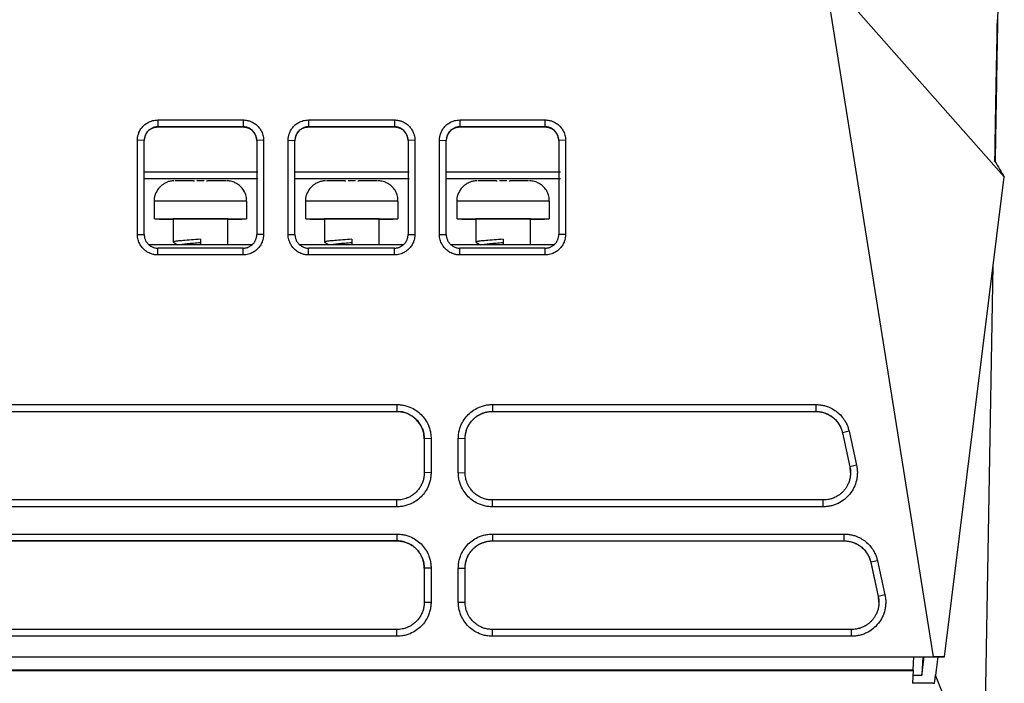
# Model space of a CAD drawing. Header units: millimetres. Extents: x 87 to 936, y -49 to 894.
# Tile 7 of 107: x 587 to 659, y 133 to 181. Entities that reach past the tile are written whole.
import ezdxf

# ---------------------------------------------------------------- set-up
doc = ezdxf.new("R2010")
doc.units = ezdxf.units.MM

msp = doc.modelspace()

# ---------------------------------------------------------------- linework, layer by layer
at = {"color": 7, "linetype": 'Continuous', "lineweight": 25}
for p, q in [((653.546, 134.764), (645.587, 184.843)), ((645.587, 184.843), (658.743, 169.957)), ((596.668, 174.136), (602.921, 174.136)), ((596.668, 174.136), (596.668, 173.634)), ((602.921, 174.136), (602.921, 173.634)), ((607.721, 174.136), (614.018, 174.136)), ((607.721, 174.136), (607.721, 173.634)), ((614.018, 174.136), (614.018, 173.634)), ((618.818, 174.136), (625.068, 174.136)), ((618.818, 174.136), (618.818, 173.634)), ((625.068, 173.634), (625.068, 174.136)), ((596.668, 173.634), (602.921, 173.634)), ((596.668, 173.634), (596.668, 173.624)), ((602.921, 173.624), (596.668, 173.624)), ((602.921, 173.624), (602.921, 173.634)), ((607.721, 173.634), (614.018, 173.634)), ((607.721, 173.634), (607.721, 173.624)), ((614.018, 173.624), (607.721, 173.624)), ((614.018, 173.624), (614.018, 173.634)), ((618.818, 173.634), (625.068, 173.634)), ((618.818, 173.634), (618.818, 173.624)), ((625.068, 173.624), (618.818, 173.624)), ((625.068, 173.624), (625.068, 173.634)), ((595.168, 165.745), (595.168, 172.645)), ((595.668, 172.634), (595.168, 172.645)), ((595.668, 165.735), (595.668, 172.634)), ((604.421, 172.645), (603.921, 172.634)), ((603.921, 172.634), (603.921, 165.735)), ((604.421, 172.645), (604.421, 165.745)), ((606.221, 165.745), (606.221, 172.645)), ((606.221, 172.645), (606.721, 172.634)), ((606.721, 165.735), (606.721, 172.634)), ((615.518, 172.645), (615.018, 172.634)), ((615.018, 172.634), (615.018, 165.735)), ((615.518, 172.645), (615.518, 165.745)), ((617.318, 165.745), (617.318, 172.645)), ((617.318, 172.645), (617.818, 172.634)), ((617.818, 165.735), (617.818, 172.634)), ((626.568, 172.645), (626.068, 172.634)), ((626.068, 172.634), (626.068, 165.735)), ((626.568, 172.645), (626.568, 165.745)), ((595.668, 170.34), (603.993, 170.34)), ((595.668, 169.843), (603.993, 169.843)), ((606.721, 170.34), (615.093, 170.34)), ((606.721, 169.843), (615.093, 169.843)), ((617.818, 170.34), (626.193, 170.34)), ((617.818, 169.843), (626.193, 169.843)), ((654.357, 134.76), (658.743, 169.957)), ((599.793, 169.681), (599.532, 169.681)), ((600.054, 169.681), (599.793, 169.681)), ((610.893, 169.681), (610.632, 169.681)), ((611.154, 169.681), (610.893, 169.681)), ((621.993, 169.681), (621.732, 169.681)), ((622.254, 169.681), (621.993, 169.681)), ((596.393, 168.174), (596.393, 166.874)), ((603.193, 166.874), (603.193, 168.174)), ((607.493, 168.174), (607.493, 166.874)), ((614.293, 166.874), (614.293, 168.174)), ((618.593, 168.174), (618.593, 166.874)), ((625.393, 166.874), (625.393, 168.174)), ((596.754, 166.87), (597.793, 166.87)), ((597.793, 166.874), (597.793, 165.175)), ((601.793, 164.981), (601.793, 166.874)), ((601.793, 166.87), (602.832, 166.87)), ((607.854, 166.87), (608.893, 166.87)), ((608.893, 166.874), (608.893, 165.175)), ((612.893, 164.981), (612.893, 166.874)), ((612.893, 166.87), (613.932, 166.87)), ((618.954, 166.87), (619.993, 166.87)), ((619.993, 166.874), (619.993, 165.175)), ((623.993, 164.981), (623.993, 166.874)), ((623.993, 166.87), (625.032, 166.87)), ((595.168, 165.745), (595.668, 165.735)), ((599.793, 165.381), (599.793, 164.981)), ((604.421, 165.745), (603.921, 165.735)), ((606.221, 165.745), (606.721, 165.735)), ((610.893, 165.381), (610.893, 164.981)), ((615.018, 165.735), (615.518, 165.745)), ((617.318, 165.745), (617.818, 165.735)), ((621.993, 165.381), (621.993, 164.981)), ((626.568, 165.745), (626.068, 165.735)), ((603.572, 164.981), (596.018, 164.981)), ((602.921, 164.735), (596.668, 164.735)), ((596.668, 164.237), (596.668, 164.735)), ((602.921, 164.237), (602.921, 164.735)), ((614.669, 164.981), (607.071, 164.981)), ((614.018, 164.735), (607.721, 164.735)), ((607.721, 164.237), (607.721, 164.735)), ((614.018, 164.237), (614.018, 164.735)), ((625.719, 164.981), (618.168, 164.981)), ((625.068, 164.735), (618.818, 164.735)), ((618.818, 164.237), (618.818, 164.735)), ((625.068, 164.237), (625.068, 164.735)), ((602.921, 164.237), (596.668, 164.237)), ((614.018, 164.237), (607.721, 164.237)), ((625.068, 164.237), (618.818, 164.237)), ((657.256, 124.589), (657.935, 163.473)), ((571.203, 153.262), (614.203, 153.262)), ((614.203, 153.262), (614.203, 152.76)), ((621.203, 153.262), (644.919, 153.262)), ((621.203, 153.262), (621.203, 152.76)), ((644.919, 153.262), (644.919, 152.76)), ((571.203, 152.76), (614.203, 152.76)), ((571.203, 152.758), (614.203, 152.758)), ((614.203, 152.758), (614.203, 152.76)), ((621.203, 152.76), (644.919, 152.76)), ((621.203, 152.76), (621.203, 152.759)), ((621.203, 152.759), (644.919, 152.759)), ((644.919, 152.76), (644.919, 152.759)), ((647.359, 151.305), (646.873, 151.188)), ((646.873, 151.188), (647.42, 148.689)), ((646.873, 151.188), (646.873, 151.187)), ((646.873, 151.187), (647.42, 148.688)), ((647.359, 151.305), (647.907, 148.807)), ((616.703, 150.771), (616.203, 150.76)), ((616.203, 150.76), (616.203, 148.261)), ((616.703, 150.771), (616.703, 148.272)), ((618.703, 148.272), (618.703, 150.771)), ((619.203, 150.76), (618.703, 150.771)), ((619.203, 148.261), (619.203, 150.76)), ((619.203, 150.759), (619.203, 150.76)), ((647.907, 148.807), (647.42, 148.689)), ((616.703, 148.272), (616.203, 148.261)), ((618.703, 148.272), (619.203, 148.261)), ((647.42, 148.689), (647.42, 148.688)), ((647.42, 148.688), (647.442, 148.259)), ((614.203, 146.262), (571.203, 146.262)), ((614.203, 145.763), (614.203, 146.262)), ((645.467, 146.262), (621.203, 146.262)), ((621.203, 145.763), (621.203, 146.262)), ((645.467, 145.763), (645.467, 146.262)), ((614.203, 145.763), (571.203, 145.763)), ((645.467, 145.763), (621.203, 145.763)), ((571.203, 143.764), (614.203, 143.764)), ((614.203, 143.764), (614.203, 143.262)), ((621.203, 143.764), (647, 143.764)), ((621.203, 143.764), (621.203, 143.262)), ((647, 143.262), (647, 143.764)), ((571.203, 143.262), (614.203, 143.262)), ((614.203, 143.26), (571.203, 143.26)), ((614.203, 143.26), (614.203, 143.262)), ((621.203, 143.262), (647, 143.262)), ((621.203, 143.262), (621.203, 143.261)), ((621.203, 143.261), (647, 143.261)), ((647, 143.261), (647, 143.262)), ((649.44, 141.808), (648.954, 141.69)), ((648.954, 141.69), (649.501, 139.191)), ((648.954, 141.69), (648.954, 141.689)), ((648.954, 141.689), (649.501, 139.19)), ((649.44, 141.808), (649.988, 139.309)), ((616.703, 141.273), (616.203, 141.262)), ((616.203, 141.262), (616.203, 138.763)), ((616.703, 141.273), (616.703, 138.774)), ((618.703, 138.774), (618.703, 141.273)), ((618.703, 141.273), (619.203, 141.262)), ((619.203, 138.763), (619.203, 141.262)), ((619.203, 141.262), (619.203, 141.261)), ((616.203, 138.763), (616.703, 138.774)), ((618.703, 138.774), (619.203, 138.763)), ((649.988, 139.309), (649.501, 139.191)), ((649.501, 139.191), (649.501, 139.19)), ((649.501, 139.19), (649.523, 138.761)), ((614.203, 136.764), (571.203, 136.764)), ((614.203, 136.265), (614.203, 136.764)), ((647.547, 136.764), (621.203, 136.764)), ((621.203, 136.265), (621.203, 136.764)), ((647.547, 136.265), (647.547, 136.764)), ((614.203, 136.265), (571.203, 136.265)), ((647.547, 136.265), (621.203, 136.265)), ((531.86, 134.764), (653.546, 134.764)), ((533.3, 134.762), (652.106, 134.762)), ((652.056, 133.816), (652.106, 134.762)), ((652.106, 134.76), (652.762, 134.76)), ((652.698, 133.403), (652.867, 134.76)), ((652.762, 134.76), (652.698, 133.403)), ((652.762, 134.76), (652.772, 134.76)), ((652.772, 134.76), (654.357, 134.76)), ((654.357, 134.76), (653.546, 134.764)), ((653.867, 134.76), (653.698, 133.403)), ((533.35, 133.811), (652.056, 133.811)), ((533.353, 133.757), (652.053, 133.757)), ((652.053, 133.757), (652.004, 132.816)), ((652.056, 133.816), (652.053, 133.757)), ((652.034, 133.403), (652.698, 133.403)), ((657.256, 124.59), (653.698, 133.403)), ((653.506, 132.816), (652.004, 132.816)), ((653.506, 132.816), (653.625, 132.816))]:
    msp.add_line(p, q, dxfattribs=at)
at = {"color": 7, "linetype": 'Continuous', "lineweight": 25, "flags": 128}
for points in [[(596.754, 166.87), (596.445, 166.873), (596.416, 166.876), (596.672, 166.879), (597.189, 166.882), (597.925, 166.884), (598.818, 166.885), (599.793, 166.885), (600.768, 166.885), (601.661, 166.884), (602.397, 166.882), (602.915, 166.879), (603.17, 166.876), (603.142, 166.873), (602.832, 166.87)], [(607.854, 166.87), (607.545, 166.873), (607.516, 166.876), (607.772, 166.879), (608.289, 166.882), (609.025, 166.884), (609.918, 166.885), (610.893, 166.885), (611.868, 166.885), (612.761, 166.884), (613.497, 166.882), (614.015, 166.879), (614.27, 166.876), (614.242, 166.873), (613.932, 166.87)], [(618.954, 166.87), (618.645, 166.873), (618.616, 166.876), (618.872, 166.879), (619.389, 166.882), (620.125, 166.884), (621.018, 166.885), (621.993, 166.885), (622.968, 166.885), (623.861, 166.884), (624.597, 166.882), (625.115, 166.879), (625.37, 166.876), (625.342, 166.873), (625.032, 166.87)]]:
    msp.add_lwpolyline(points, dxfattribs=at)
at = {"color": 7, "linetype": 'Continuous', "lineweight": 25}
for centre, radius, start, end in [((599.207, -11.114), 180.794, 89.97751, 90.3939), ((600.379, -11.114), 180.794, 89.6061, 90.02249), ((610.307, -11.114), 180.794, 89.97751, 90.3939), ((611.479, -11.114), 180.794, 89.6061, 90.02249), ((621.407, -11.114), 180.794, 89.97751, 90.3939), ((622.579, -11.114), 180.794, 89.6061, 90.02249), ((599.793, -55.897), 222.78, 89.48562, 90.51438), ((610.893, -55.897), 222.78, 89.48562, 90.51438), ((621.993, -55.897), 222.78, 89.48562, 90.51438)]:
    msp.add_arc(centre, radius, start, end, dxfattribs=at)
at = {"color": 8, "linetype": 'Continuous', "lineweight": 25}
for centre in [(599.793, -242.424), (610.893, -242.424), (621.993, -242.424)]:
    msp.add_arc(centre, 410.612, 89.52557, 90.47443, dxfattribs=at)
at = {"color": 7, "linetype": 'Continuous', "lineweight": 25}
for centre, major_axis, start_param, end_param in [((596.668, 172.626), (1, 0), 2.039212, 3.141593), ((602.921, 172.626), (1, 0), 0, 1.104122), ((607.721, 172.626), (1, 0), 2.039212, 3.141593), ((614.018, 172.626), (1, 0), 0, 1.104122), ((618.818, 172.626), (1, 0), 2.039212, 3.141593), ((625.068, 172.626), (1, 0), 0, 1.104122), ((614.203, 150.758), (2, 0), 0, 1.570796)]:
    msp.add_ellipse(centre, major_axis=major_axis, ratio=0.999936, start_param=start_param, end_param=end_param, dxfattribs=at)
for points, knots in [([(658.314, 185.236), (658.314, 185.256), (658.315, 185.319), (658.303, 184.625), (658.279, 183.248), (658.252, 181.683), (658.238, 180.9)], [0, 0, 0, 0, 0.134023, 0.422334, 0.71116, 1, 1, 1, 1]), ([(658.238, 180.9), (658.236, 180.809), (658.233, 180.628), (658.228, 180.345), (658.223, 180.056), (658.22, 179.856), (658.218, 179.755)], [0, 0, 0, 0, 0.250003, 0.5, 0.749997, 1, 1, 1, 1]), ([(658.218, 179.755), (658.202, 178.811), (658.169, 176.917), (658.117, 173.967), (658.079, 171.809), (658.067, 171.077)], [0, 0, 0, 0, 0.396895, 0.795606, 1, 1, 1, 1]), ([(595.168, 172.645), (595.169, 172.684), (595.171, 172.763), (595.185, 172.879), (595.208, 172.994), (595.24, 173.107), (595.302, 173.272), (595.414, 173.48), (595.602, 173.707), (595.83, 173.894), (596.063, 174.016), (596.279, 174.089), (596.472, 174.129), (596.603, 174.133), (596.668, 174.136)], [0, 0, 0, 0, 0.0502557, 0.100077, 0.14978, 0.1996831, 0.250101, 0.3747805, 0.4998701, 0.6246112, 0.7496476, 0.8331583, 0.9161305, 1, 1, 1, 1]), ([(602.921, 174.136), (602.961, 174.135), (603.039, 174.133), (603.156, 174.119), (603.27, 174.097), (603.383, 174.065), (603.549, 174.004), (603.758, 173.894), (603.986, 173.708), (604.175, 173.481), (604.3, 173.25), (604.374, 173.034), (604.414, 172.841), (604.419, 172.711), (604.421, 172.645)], [0, 0, 0, 0, 0.050331, 0.1002, 0.149914, 0.19978, 0.250104, 0.374897, 0.499881, 0.624692, 0.749652, 0.833311, 0.916265, 1, 1, 1, 1]), ([(606.221, 172.645), (606.222, 172.684), (606.224, 172.763), (606.238, 172.879), (606.261, 172.994), (606.293, 173.107), (606.355, 173.272), (606.467, 173.48), (606.655, 173.707), (606.883, 173.894), (607.116, 174.016), (607.332, 174.089), (607.525, 174.129), (607.656, 174.133), (607.721, 174.136)], [0, 0, 0, 0, 0.050258, 0.100081, 0.149784, 0.199686, 0.250101, 0.374777, 0.49987, 0.624611, 0.749648, 0.83316, 0.916132, 1, 1, 1, 1]), ([(614.018, 174.136), (614.058, 174.135), (614.136, 174.133), (614.253, 174.119), (614.367, 174.097), (614.48, 174.065), (614.646, 174.004), (614.855, 173.894), (615.083, 173.708), (615.272, 173.481), (615.397, 173.25), (615.471, 173.034), (615.511, 172.841), (615.516, 172.711), (615.518, 172.645)], [0, 0, 0, 0, 0.050332, 0.100202, 0.149916, 0.199781, 0.250104, 0.374896, 0.499881, 0.624695, 0.749652, 0.833308, 0.916262, 1, 1, 1, 1]), ([(617.318, 172.645), (617.319, 172.684), (617.321, 172.763), (617.335, 172.879), (617.358, 172.994), (617.39, 173.107), (617.452, 173.272), (617.564, 173.48), (617.752, 173.707), (617.98, 173.894), (618.213, 174.016), (618.429, 174.089), (618.622, 174.129), (618.753, 174.133), (618.818, 174.136)], [0, 0, 0, 0, 0.050252, 0.100072, 0.149775, 0.19968, 0.250101, 0.374782, 0.499871, 0.624605, 0.749647, 0.833174, 0.916147, 1, 1, 1, 1]), ([(625.068, 174.136), (625.108, 174.135), (625.186, 174.133), (625.303, 174.119), (625.417, 174.097), (625.53, 174.065), (625.696, 174.004), (625.905, 173.894), (626.133, 173.708), (626.322, 173.481), (626.447, 173.25), (626.521, 173.034), (626.561, 172.841), (626.566, 172.711), (626.568, 172.645)], [0, 0, 0, 0, 0.050325, 0.100191, 0.149905, 0.199774, 0.250104, 0.374912, 0.499881, 0.624686, 0.749651, 0.833318, 0.916273, 1, 1, 1, 1]), ([(596.668, 173.634), (596.635, 173.633), (596.569, 173.631), (596.472, 173.616), (596.378, 173.593), (596.288, 173.561), (596.203, 173.521), (596.123, 173.475), (596.049, 173.422), (595.982, 173.363), (595.92, 173.3), (595.866, 173.233), (595.818, 173.162), (595.776, 173.089), (595.742, 173.015), (595.715, 172.939), (595.693, 172.862), (595.679, 172.786), (595.67, 172.71), (595.669, 172.659), (595.668, 172.634)], [0, 0, 0, 0, 0.063377, 0.125833, 0.187369, 0.247985, 0.30768, 0.366454, 0.424309, 0.481243, 0.537258, 0.592352, 0.646526, 0.699781, 0.752116, 0.803531, 0.854027, 0.903604, 0.952262, 1, 1, 1, 1]), ([(596.217, 173.518), (596.225, 173.522), (596.244, 173.531), (596.29, 173.552), (596.356, 173.576), (596.43, 173.597), (596.496, 173.61), (596.549, 173.618), (596.599, 173.622), (596.638, 173.624), (596.66, 173.624), (596.668, 173.624)], [0, 0, 0, 0, 0.081132, 0.179661, 0.399675, 0.599745, 0.692377, 0.794918, 0.892023, 0.960138, 1, 1, 1, 1]), ([(603.921, 172.634), (603.92, 172.669), (603.918, 172.739), (603.901, 172.844), (603.872, 172.95), (603.831, 173.054), (603.777, 173.156), (603.71, 173.253), (603.629, 173.344), (603.537, 173.426), (603.432, 173.497), (603.316, 173.556), (603.191, 173.6), (603.058, 173.629), (602.967, 173.632), (602.921, 173.634)], [0, 0, 0, 0, 0.065943, 0.133715, 0.203317, 0.274748, 0.34801, 0.423101, 0.500023, 0.578775, 0.659359, 0.741773, 0.826017, 0.912093, 1, 1, 1, 1]), ([(602.921, 173.624), (602.928, 173.624), (602.946, 173.624), (602.976, 173.623), (603.016, 173.62), (603.062, 173.615), (603.109, 173.607), (603.157, 173.597), (603.203, 173.585), (603.252, 173.569), (603.297, 173.552), (603.337, 173.535), (603.36, 173.524), (603.371, 173.519)], [0, 0, 0, 0, 0.034364, 0.086073, 0.155884, 0.244087, 0.340197, 0.422842, 0.535009, 0.65419, 0.780812, 0.889935, 1, 1, 1, 1]), ([(607.721, 173.634), (607.688, 173.633), (607.622, 173.631), (607.525, 173.616), (607.431, 173.593), (607.341, 173.561), (607.256, 173.521), (607.176, 173.474), (607.102, 173.421), (607.035, 173.363), (606.973, 173.3), (606.918, 173.233), (606.871, 173.162), (606.829, 173.089), (606.795, 173.015), (606.768, 172.939), (606.746, 172.862), (606.732, 172.786), (606.723, 172.71), (606.722, 172.659), (606.721, 172.634)], [0, 0, 0, 0, 0.06339, 0.125858, 0.187404, 0.248028, 0.307731, 0.366511, 0.424369, 0.481306, 0.537321, 0.592415, 0.646587, 0.699838, 0.752167, 0.803575, 0.854063, 0.903629, 0.952275, 1, 1, 1, 1]), ([(607.27, 173.518), (607.278, 173.522), (607.297, 173.531), (607.343, 173.552), (607.409, 173.576), (607.483, 173.597), (607.549, 173.61), (607.602, 173.618), (607.652, 173.622), (607.691, 173.624), (607.713, 173.624), (607.721, 173.624)], [0, 0, 0, 0, 0.081132, 0.179661, 0.399675, 0.599745, 0.692377, 0.794918, 0.892023, 0.960138, 1, 1, 1, 1]), ([(615.018, 172.634), (615.017, 172.669), (615.015, 172.739), (614.998, 172.844), (614.969, 172.95), (614.928, 173.054), (614.874, 173.156), (614.807, 173.253), (614.726, 173.344), (614.634, 173.426), (614.529, 173.497), (614.413, 173.556), (614.288, 173.6), (614.155, 173.629), (614.064, 173.632), (614.018, 173.634)], [0, 0, 0, 0, 0.065943, 0.133715, 0.203317, 0.274748, 0.34801, 0.423101, 0.500023, 0.578775, 0.659359, 0.741773, 0.826017, 0.912093, 1, 1, 1, 1]), ([(614.018, 173.624), (614.025, 173.624), (614.043, 173.624), (614.073, 173.623), (614.113, 173.62), (614.159, 173.615), (614.206, 173.607), (614.254, 173.597), (614.3, 173.585), (614.349, 173.569), (614.394, 173.552), (614.434, 173.535), (614.457, 173.524), (614.468, 173.519)], [0, 0, 0, 0, 0.034364, 0.086073, 0.155884, 0.244087, 0.340197, 0.422842, 0.535009, 0.65419, 0.780812, 0.889935, 1, 1, 1, 1]), ([(618.818, 173.634), (618.785, 173.633), (618.719, 173.631), (618.622, 173.616), (618.528, 173.593), (618.438, 173.561), (618.353, 173.521), (618.273, 173.474), (618.199, 173.421), (618.131, 173.363), (618.07, 173.3), (618.015, 173.233), (617.967, 173.162), (617.926, 173.089), (617.892, 173.014), (617.864, 172.939), (617.843, 172.862), (617.829, 172.786), (617.82, 172.71), (617.819, 172.659), (617.818, 172.634)], [0, 0, 0, 0, 0.063421, 0.125916, 0.187485, 0.248129, 0.307847, 0.36664, 0.424508, 0.48145, 0.537467, 0.592558, 0.646725, 0.699967, 0.752284, 0.803676, 0.854144, 0.903687, 0.952305, 1, 1, 1, 1]), ([(618.367, 173.518), (618.375, 173.522), (618.394, 173.531), (618.44, 173.552), (618.506, 173.576), (618.58, 173.597), (618.646, 173.61), (618.699, 173.618), (618.749, 173.622), (618.788, 173.624), (618.81, 173.624), (618.818, 173.624)], [0, 0, 0, 0, 0.081132, 0.179661, 0.399675, 0.599745, 0.692377, 0.794918, 0.892023, 0.960138, 1, 1, 1, 1]), ([(626.068, 172.634), (626.067, 172.669), (626.065, 172.739), (626.048, 172.844), (626.019, 172.95), (625.978, 173.054), (625.924, 173.156), (625.857, 173.253), (625.776, 173.344), (625.684, 173.426), (625.579, 173.497), (625.463, 173.556), (625.338, 173.6), (625.205, 173.629), (625.114, 173.632), (625.068, 173.634)], [0, 0, 0, 0, 0.0659431, 0.1337152, 0.2033168, 0.2747482, 0.3480095, 0.423101, 0.500023, 0.5787754, 0.6593586, 0.7417725, 0.8260174, 0.9120932, 1, 1, 1, 1]), ([(625.068, 173.624), (625.075, 173.624), (625.093, 173.624), (625.123, 173.623), (625.163, 173.62), (625.209, 173.615), (625.256, 173.607), (625.304, 173.597), (625.35, 173.585), (625.399, 173.569), (625.444, 173.552), (625.484, 173.535), (625.507, 173.524), (625.518, 173.519)], [0, 0, 0, 0, 0.034364, 0.086073, 0.155884, 0.244087, 0.340197, 0.422842, 0.535009, 0.65419, 0.780812, 0.889935, 1, 1, 1, 1]), ([(597.87, 169.675), (597.86, 169.674), (597.846, 169.674), (597.789, 169.671), (597.665, 169.661), (597.431, 169.613), (597.11, 169.473), (596.766, 169.204), (596.502, 168.79), (596.369, 168.408), (596.404, 168.199), (596.409, 168.167)], [0, 0, 0, 0, 0.054515, 0.07653, 0.106633, 0.217907, 0.361615, 0.533795, 0.742019, 0.960896, 1, 1, 1, 1]), ([(603.171, 168.177), (603.171, 168.299), (603.171, 168.581), (602.99, 168.964), (602.735, 169.275), (602.464, 169.473), (602.214, 169.588), (602.008, 169.645), (601.865, 169.666), (601.789, 169.672), (601.756, 169.673), (601.731, 169.674), (601.719, 169.675), (601.712, 169.675)], [0, 0, 0, 0, 0.148036, 0.343564, 0.503445, 0.63865, 0.750956, 0.839473, 0.901144, 0.926948, 0.945127, 0.967537, 1, 1, 1, 1]), ([(608.97, 169.675), (608.96, 169.674), (608.946, 169.674), (608.889, 169.671), (608.765, 169.661), (608.531, 169.613), (608.21, 169.473), (607.866, 169.204), (607.602, 168.79), (607.469, 168.408), (607.504, 168.199), (607.509, 168.167)], [0, 0, 0, 0, 0.054515, 0.07653, 0.106633, 0.217907, 0.361615, 0.533795, 0.742019, 0.960896, 1, 1, 1, 1]), ([(614.271, 168.177), (614.271, 168.299), (614.271, 168.581), (614.09, 168.964), (613.835, 169.275), (613.564, 169.473), (613.314, 169.588), (613.108, 169.645), (612.965, 169.666), (612.889, 169.672), (612.856, 169.673), (612.831, 169.674), (612.819, 169.675), (612.812, 169.675)], [0, 0, 0, 0, 0.148036, 0.343564, 0.503445, 0.63865, 0.750956, 0.839473, 0.901144, 0.926948, 0.945127, 0.967537, 1, 1, 1, 1]), ([(620.07, 169.675), (620.06, 169.674), (620.046, 169.674), (619.989, 169.671), (619.865, 169.661), (619.631, 169.613), (619.31, 169.473), (618.966, 169.204), (618.702, 168.79), (618.569, 168.408), (618.604, 168.199), (618.609, 168.167)], [0, 0, 0, 0, 0.054515, 0.07653, 0.106633, 0.217907, 0.361615, 0.533795, 0.742019, 0.960896, 1, 1, 1, 1]), ([(625.371, 168.177), (625.371, 168.299), (625.371, 168.581), (625.19, 168.964), (624.935, 169.275), (624.664, 169.473), (624.414, 169.588), (624.208, 169.645), (624.065, 169.666), (623.989, 169.672), (623.956, 169.673), (623.931, 169.674), (623.919, 169.675), (623.912, 169.675)], [0, 0, 0, 0, 0.1480363, 0.3435642, 0.5034447, 0.6386503, 0.7509555, 0.8394729, 0.9011438, 0.9269477, 0.9451268, 0.9675374, 1, 1, 1, 1]), ([(596.668, 164.237), (596.629, 164.237), (596.55, 164.239), (596.433, 164.254), (596.317, 164.277), (596.204, 164.309), (596.038, 164.371), (595.828, 164.483), (595.6, 164.673), (595.412, 164.903), (595.288, 165.136), (595.215, 165.354), (595.175, 165.548), (595.171, 165.679), (595.168, 165.745)], [0, 0, 0, 0, 0.050249, 0.100067, 0.149769, 0.199675, 0.250098, 0.374788, 0.499865, 0.624601, 0.74964, 0.833189, 0.916164, 1, 1, 1, 1]), ([(595.668, 165.735), (595.669, 165.702), (595.671, 165.637), (595.686, 165.539), (595.711, 165.44), (595.746, 165.342), (595.793, 165.247), (595.851, 165.155), (595.92, 165.068), (596.001, 164.987), (596.091, 164.915), (596.192, 164.853), (596.301, 164.802), (596.418, 164.764), (596.541, 164.739), (596.626, 164.736), (596.668, 164.735)], [0, 0, 0, 0, 0.06168, 0.12486, 0.189538, 0.255716, 0.323393, 0.39257, 0.463248, 0.535425, 0.609103, 0.684281, 0.760959, 0.839139, 0.918819, 1, 1, 1, 1]), ([(599.793, 165.381), (599.569, 165.367), (599.117, 165.338), (598.521, 165.293), (598.06, 165.25), (597.824, 165.203), (597.749, 165.175), (597.807, 165.16), (597.809, 165.16)], [0, 0, 0, 0, 0.2002, 0.402283, 0.600807, 0.803549, 0.993269, 1, 1, 1, 1]), ([(604.421, 165.745), (604.42, 165.706), (604.419, 165.627), (604.404, 165.51), (604.382, 165.394), (604.35, 165.28), (604.289, 165.114), (604.178, 164.904), (603.991, 164.674), (603.763, 164.484), (603.53, 164.359), (603.312, 164.284), (603.118, 164.244), (602.987, 164.239), (602.921, 164.237)], [0, 0, 0, 0, 0.050313, 0.100174, 0.149888, 0.199762, 0.250102, 0.374919, 0.499875, 0.624687, 0.749644, 0.833306, 0.916263, 1, 1, 1, 1]), ([(602.921, 164.735), (602.954, 164.736), (603.02, 164.738), (603.117, 164.753), (603.211, 164.776), (603.3, 164.808), (603.385, 164.847), (603.465, 164.894), (603.539, 164.947), (603.607, 165.005), (603.668, 165.068), (603.723, 165.135), (603.771, 165.206), (603.812, 165.279), (603.847, 165.354), (603.875, 165.43), (603.896, 165.506), (603.911, 165.583), (603.92, 165.659), (603.921, 165.71), (603.921, 165.735)], [0, 0, 0, 0, 0.063226, 0.12555, 0.186971, 0.247489, 0.307104, 0.365817, 0.423627, 0.480535, 0.53654, 0.591643, 0.645844, 0.699143, 0.75154, 0.803035, 0.853629, 0.90332, 0.952111, 1, 1, 1, 1]), ([(607.721, 164.237), (607.682, 164.237), (607.603, 164.239), (607.486, 164.254), (607.37, 164.277), (607.257, 164.309), (607.091, 164.371), (606.881, 164.483), (606.653, 164.673), (606.465, 164.903), (606.341, 165.136), (606.268, 165.354), (606.228, 165.548), (606.224, 165.679), (606.221, 165.745)], [0, 0, 0, 0, 0.050246, 0.100063, 0.149765, 0.199672, 0.250099, 0.37479, 0.499865, 0.624597, 0.749639, 0.833193, 0.916169, 1, 1, 1, 1]), ([(606.721, 165.735), (606.722, 165.702), (606.724, 165.637), (606.739, 165.539), (606.764, 165.44), (606.799, 165.342), (606.846, 165.247), (606.904, 165.155), (606.973, 165.068), (607.054, 164.987), (607.144, 164.915), (607.245, 164.853), (607.354, 164.802), (607.471, 164.764), (607.594, 164.739), (607.679, 164.736), (607.721, 164.735)], [0, 0, 0, 0, 0.0616804, 0.1248597, 0.1895381, 0.2557158, 0.3233932, 0.3925704, 0.4632476, 0.5354249, 0.6091026, 0.6842808, 0.7609595, 0.8391389, 0.918819, 1, 1, 1, 1]), ([(610.893, 165.381), (610.669, 165.367), (610.217, 165.338), (609.621, 165.293), (609.16, 165.25), (608.924, 165.203), (608.849, 165.175), (608.907, 165.16), (608.909, 165.16)], [0, 0, 0, 0, 0.2002, 0.402283, 0.600807, 0.803549, 0.993269, 1, 1, 1, 1]), ([(615.518, 165.745), (615.517, 165.706), (615.516, 165.627), (615.501, 165.51), (615.479, 165.394), (615.447, 165.28), (615.386, 165.114), (615.275, 164.904), (615.088, 164.674), (614.86, 164.484), (614.627, 164.359), (614.409, 164.284), (614.215, 164.244), (614.084, 164.239), (614.018, 164.237)], [0, 0, 0, 0, 0.0503169, 0.1001798, 0.1498935, 0.1997661, 0.2501022, 0.3749145, 0.4998753, 0.6246866, 0.7496437, 0.8333075, 0.9162648, 1, 1, 1, 1]), ([(614.018, 164.735), (614.051, 164.736), (614.117, 164.738), (614.214, 164.753), (614.308, 164.776), (614.397, 164.808), (614.482, 164.847), (614.562, 164.894), (614.636, 164.947), (614.704, 165.005), (614.765, 165.068), (614.82, 165.135), (614.868, 165.206), (614.909, 165.279), (614.944, 165.354), (614.972, 165.43), (614.993, 165.506), (615.008, 165.583), (615.017, 165.659), (615.018, 165.71), (615.018, 165.735)], [0, 0, 0, 0, 0.063227, 0.125552, 0.186973, 0.247492, 0.307108, 0.365821, 0.423631, 0.480539, 0.536545, 0.591648, 0.645849, 0.699147, 0.751544, 0.803038, 0.853631, 0.903322, 0.952112, 1, 1, 1, 1]), ([(618.818, 164.237), (618.779, 164.237), (618.7, 164.239), (618.583, 164.254), (618.467, 164.277), (618.354, 164.309), (618.188, 164.371), (617.978, 164.483), (617.75, 164.673), (617.562, 164.903), (617.438, 165.136), (617.365, 165.354), (617.325, 165.548), (617.321, 165.679), (617.318, 165.745)], [0, 0, 0, 0, 0.050252, 0.10007, 0.149773, 0.199677, 0.250099, 0.374786, 0.499865, 0.624596, 0.74964, 0.833189, 0.916165, 1, 1, 1, 1]), ([(617.818, 165.735), (617.819, 165.702), (617.821, 165.637), (617.836, 165.539), (617.861, 165.44), (617.896, 165.342), (617.943, 165.247), (618.001, 165.155), (618.07, 165.068), (618.151, 164.987), (618.241, 164.915), (618.342, 164.853), (618.451, 164.802), (618.568, 164.764), (618.691, 164.739), (618.776, 164.736), (618.818, 164.735)], [0, 0, 0, 0, 0.06168, 0.12486, 0.189538, 0.255716, 0.323393, 0.39257, 0.463248, 0.535425, 0.609103, 0.684281, 0.760959, 0.839139, 0.918819, 1, 1, 1, 1]), ([(621.993, 165.381), (621.769, 165.367), (621.317, 165.338), (620.721, 165.293), (620.26, 165.25), (620.024, 165.203), (619.949, 165.175), (620.007, 165.16), (620.009, 165.16)], [0, 0, 0, 0, 0.2002, 0.402283, 0.600807, 0.803549, 0.993269, 1, 1, 1, 1]), ([(626.568, 165.745), (626.567, 165.706), (626.566, 165.627), (626.551, 165.51), (626.529, 165.394), (626.497, 165.28), (626.436, 165.114), (626.325, 164.904), (626.138, 164.674), (625.91, 164.484), (625.677, 164.359), (625.459, 164.284), (625.265, 164.244), (625.134, 164.239), (625.068, 164.237)], [0, 0, 0, 0, 0.0503207, 0.1001854, 0.1498991, 0.1997697, 0.2501021, 0.3749125, 0.4998746, 0.6246924, 0.7496443, 0.8332917, 0.9162483, 1, 1, 1, 1]), ([(625.068, 164.735), (625.101, 164.736), (625.167, 164.738), (625.264, 164.753), (625.358, 164.776), (625.448, 164.808), (625.533, 164.848), (625.612, 164.894), (625.686, 164.947), (625.754, 165.005), (625.816, 165.069), (625.87, 165.136), (625.918, 165.206), (625.96, 165.279), (625.994, 165.354), (626.022, 165.43), (626.043, 165.506), (626.058, 165.583), (626.067, 165.659), (626.068, 165.71), (626.068, 165.735)], [0, 0, 0, 0, 0.063274, 0.12564, 0.187097, 0.247646, 0.307286, 0.366019, 0.423843, 0.480759, 0.536768, 0.591868, 0.646061, 0.699345, 0.751723, 0.803193, 0.853755, 0.90341, 0.952159, 1, 1, 1, 1]), ([(597.805, 165.16), (597.878, 165.118), (597.981, 165.058), (598.083, 164.999), (598.113, 164.981)], [0, 0, 0, 0, 0.709328, 1, 1, 1, 1]), ([(599.793, 165.13), (599.617, 165.115), (599.262, 165.087), (598.802, 165.041), (598.494, 165.008), (598.411, 164.987), (598.388, 164.981)], [0, 0, 0, 0, 0.294737, 0.592261, 0.884517, 1, 1, 1, 1]), ([(608.905, 165.16), (608.978, 165.118), (609.081, 165.058), (609.183, 164.999), (609.213, 164.981)], [0, 0, 0, 0, 0.709328, 1, 1, 1, 1]), ([(610.893, 165.13), (610.717, 165.115), (610.362, 165.087), (609.902, 165.041), (609.594, 165.008), (609.511, 164.987), (609.488, 164.981)], [0, 0, 0, 0, 0.294737, 0.592261, 0.884517, 1, 1, 1, 1]), ([(620.005, 165.16), (620.078, 165.118), (620.181, 165.058), (620.283, 164.999), (620.313, 164.981)], [0, 0, 0, 0, 0.7093275, 1, 1, 1, 1]), ([(621.993, 165.13), (621.817, 165.115), (621.462, 165.087), (621.002, 165.041), (620.694, 165.008), (620.611, 164.987), (620.588, 164.981)], [0, 0, 0, 0, 0.294737, 0.592261, 0.884517, 1, 1, 1, 1]), ([(614.203, 153.262), (614.258, 153.261), (614.367, 153.259), (614.53, 153.242), (614.69, 153.216), (614.849, 153.179), (615.005, 153.132), (615.26, 153.036), (615.6, 152.857), (615.98, 152.545), (616.294, 152.166), (616.501, 151.779), (616.624, 151.419), (616.691, 151.098), (616.699, 150.88), (616.703, 150.771)], [0, 0, 0, 0, 0.041995, 0.083634, 0.125095, 0.166555, 0.208197, 0.250195, 0.375063, 0.500044, 0.624921, 0.749881, 0.833507, 0.91639, 1, 1, 1, 1]), ([(618.703, 150.771), (618.704, 150.826), (618.706, 150.935), (618.723, 151.097), (618.749, 151.258), (618.786, 151.416), (618.834, 151.573), (618.931, 151.827), (619.111, 152.166), (619.426, 152.545), (619.806, 152.857), (620.194, 153.062), (620.555, 153.184), (620.876, 153.25), (621.094, 153.258), (621.203, 153.262)], [0, 0, 0, 0, 0.041959, 0.083571, 0.125018, 0.166483, 0.208148, 0.250195, 0.375005, 0.500041, 0.624854, 0.749879, 0.833427, 0.916321, 1, 1, 1, 1]), ([(644.919, 153.262), (644.966, 153.261), (645.06, 153.259), (645.201, 153.247), (645.34, 153.228), (645.478, 153.2), (645.614, 153.165), (645.838, 153.094), (646.14, 152.959), (646.491, 152.722), (646.799, 152.431), (647.025, 152.128), (647.182, 151.84), (647.29, 151.579), (647.336, 151.397), (647.359, 151.305)], [0, 0, 0, 0, 0.041923, 0.083578, 0.125098, 0.166614, 0.208261, 0.250169, 0.375066, 0.500044, 0.624929, 0.749929, 0.83347, 0.916464, 1, 1, 1, 1]), ([(614.203, 152.76), (614.253, 152.76), (614.4, 152.755), (614.594, 152.726), (614.828, 152.664), (615.053, 152.578), (615.265, 152.46), (615.467, 152.316), (615.656, 152.146), (615.832, 151.93), (615.965, 151.716), (616.083, 151.465), (616.178, 151.146), (616.203, 150.89), (616.203, 150.76)], [2, 2, 2, 2, 2.262219, 2.777915, 3.032734, 3.539375, 4.046373, 4.313401, 4.848735, 5.383759, 5.783286, 6.181291, 6.852415, 7.537427, 7.537427, 7.537427, 7.537427]), ([(619.203, 150.76), (619.203, 150.809), (619.208, 150.955), (619.237, 151.147), (619.297, 151.379), (619.381, 151.602), (619.498, 151.813), (619.64, 152.015), (619.809, 152.205), (620.024, 152.383), (620.238, 152.517), (620.49, 152.637), (620.812, 152.735), (621.072, 152.76), (621.203, 152.76)], [2, 2, 2, 2, 2.260193, 2.772167, 3.025245, 3.528535, 4.032227, 4.299301, 4.83466, 5.369612, 5.76904, 6.166946, 6.844867, 7.537298, 7.537298, 7.537298, 7.537298]), ([(619.203, 150.759), (619.204, 150.804), (619.206, 150.895), (619.22, 151.029), (619.242, 151.16), (619.273, 151.287), (619.311, 151.41), (619.356, 151.529), (619.407, 151.642), (619.465, 151.751), (619.528, 151.854), (619.596, 151.951), (619.668, 152.042), (619.744, 152.128), (619.823, 152.208), (619.905, 152.282), (619.99, 152.35), (620.076, 152.412), (620.164, 152.468), (620.252, 152.519), (620.342, 152.564), (620.431, 152.605), (620.521, 152.639), (620.61, 152.669), (620.699, 152.695), (620.786, 152.715), (620.873, 152.732), (620.958, 152.744), (621.041, 152.752), (621.123, 152.758), (621.176, 152.758), (621.203, 152.759)], [0, 0, 0, 0, 0.0435807, 0.0865116, 0.1287926, 0.1704238, 0.2114051, 0.2517366, 0.2914182, 0.3304499, 0.3688318, 0.4065638, 0.4436459, 0.4800782, 0.5158606, 0.5509931, 0.5854757, 0.6193085, 0.6524915, 0.6850245, 0.7169077, 0.7481411, 0.7787246, 0.8086583, 0.8379422, 0.8665763, 0.8945606, 0.921895, 0.9485798, 0.9746147, 1, 1, 1, 1]), ([(644.919, 152.76), (645.024, 152.76), (645.232, 152.744), (645.536, 152.671), (645.799, 152.563), (646.018, 152.436), (646.216, 152.29), (646.372, 152.14), (646.525, 151.959), (646.658, 151.763), (646.789, 151.493), (646.849, 151.296), (646.873, 151.188)], [2, 2, 2, 2, 2.55499, 3.101267, 3.645196, 4.054937, 4.44368, 4.946937, 5.197817, 5.698001, 6.200121, 6.785326, 6.785326, 6.785326, 6.785326]), ([(644.919, 152.759), (644.966, 152.758), (645.06, 152.756), (645.203, 152.74), (645.348, 152.714), (645.495, 152.676), (645.642, 152.625), (645.789, 152.562), (645.933, 152.485), (646.074, 152.394), (646.21, 152.29), (646.339, 152.171), (646.46, 152.038), (646.57, 151.892), (646.669, 151.733), (646.754, 151.561), (646.825, 151.379), (646.857, 151.251), (646.873, 151.187)], [0, 0, 0, 0, 0.051513, 0.104491, 0.158933, 0.214841, 0.272213, 0.33105, 0.391353, 0.45312, 0.516352, 0.58105, 0.647212, 0.71484, 0.783932, 0.85449, 0.926512, 1, 1, 1, 1]), ([(647.907, 148.807), (647.917, 148.754), (647.938, 148.649), (647.957, 148.49), (647.967, 148.331), (647.966, 148.172), (647.954, 148.014), (647.933, 147.855), (647.875, 147.568), (647.733, 147.162), (647.431, 146.688), (647.034, 146.289), (646.636, 146.041), (646.291, 145.898), (646.022, 145.821), (645.746, 145.772), (645.56, 145.766), (645.467, 145.763)], [0, 0, 0, 0, 0.036121, 0.071878, 0.107413, 0.142873, 0.178407, 0.21416, 0.250278, 0.375144, 0.500076, 0.624927, 0.74985, 0.812324, 0.874915, 0.937437, 1, 1, 1, 1]), ([(616.703, 148.272), (616.702, 148.217), (616.7, 148.108), (616.684, 147.944), (616.657, 147.783), (616.62, 147.624), (616.573, 147.467), (616.477, 147.211), (616.297, 146.871), (615.984, 146.489), (615.603, 146.173), (615.215, 145.966), (614.853, 145.842), (614.531, 145.775), (614.313, 145.767), (614.203, 145.763)], [0, 0, 0, 0, 0.041995, 0.083634, 0.125094, 0.166555, 0.208197, 0.250196, 0.375069, 0.500044, 0.62492, 0.74988, 0.833505, 0.916388, 1, 1, 1, 1]), ([(616.203, 148.261), (616.203, 148.212), (616.198, 148.064), (616.169, 147.87), (616.107, 147.635), (616.02, 147.41), (615.902, 147.198), (615.758, 146.997), (615.589, 146.809), (615.375, 146.634), (615.162, 146.501), (614.911, 146.383), (614.591, 146.287), (614.333, 146.262), (614.203, 146.262)], [2, 2, 2, 2, 2.260462, 2.775589, 3.029963, 3.535487, 4.04122, 4.305596, 4.835642, 5.365382, 5.760949, 6.155071, 6.826757, 7.513124, 7.513124, 7.513124, 7.513124]), ([(621.203, 145.763), (621.148, 145.764), (621.039, 145.766), (620.875, 145.783), (620.714, 145.809), (620.555, 145.847), (620.398, 145.895), (620.143, 145.992), (619.803, 146.173), (619.423, 146.488), (619.109, 146.87), (618.904, 147.259), (618.781, 147.622), (618.715, 147.944), (618.707, 148.162), (618.703, 148.272)], [0, 0, 0, 0, 0.04196, 0.083573, 0.12502, 0.166484, 0.208149, 0.250195, 0.375003, 0.500041, 0.62485, 0.749878, 0.833433, 0.916328, 1, 1, 1, 1]), ([(621.203, 146.262), (621.154, 146.262), (621.008, 146.267), (620.815, 146.295), (620.583, 146.356), (620.359, 146.441), (620.148, 146.558), (619.947, 146.7), (619.758, 146.867), (619.582, 147.081), (619.448, 147.293), (619.327, 147.546), (619.229, 147.868), (619.203, 148.13), (619.203, 148.261)], [2, 2, 2, 2, 2.259952, 2.771065, 3.023556, 3.525446, 4.027562, 4.291995, 4.822083, 5.351756, 5.747219, 6.141206, 6.82033, 7.513125, 7.513125, 7.513125, 7.513125]), ([(647.42, 148.689), (647.435, 148.623), (647.457, 148.488), (647.468, 148.307), (647.464, 148.104), (647.436, 147.881), (647.365, 147.611), (647.263, 147.369), (647.138, 147.156), (647.005, 146.977), (646.854, 146.815), (646.72, 146.701), (646.595, 146.609), (646.504, 146.55), (646.385, 146.484), (646.263, 146.425), (646.136, 146.376), (646.007, 146.335), (645.901, 146.308), (645.713, 146.273), (645.576, 146.262), (645.467, 146.262)], [2, 2, 2, 2, 2.357978, 2.714858, 2.95172, 3.424013, 3.896206, 4.413697, 4.802717, 5.192737, 5.582493, 5.971366, 6.114716, 6.401173, 6.544256, 6.830127, 7.115992, 7.259066, 7.545746, 7.689483, 8.268319, 8.268319, 8.268319, 8.268319]), ([(614.203, 143.764), (614.258, 143.763), (614.367, 143.761), (614.53, 143.744), (614.69, 143.718), (614.849, 143.681), (615.005, 143.634), (615.26, 143.538), (615.6, 143.359), (615.98, 143.047), (616.294, 142.668), (616.501, 142.281), (616.624, 141.921), (616.691, 141.6), (616.699, 141.382), (616.703, 141.273)], [0, 0, 0, 0, 0.041996, 0.083636, 0.125096, 0.166557, 0.208198, 0.250195, 0.375068, 0.500044, 0.624917, 0.749881, 0.833506, 0.91639, 1, 1, 1, 1]), ([(618.703, 141.273), (618.704, 141.328), (618.706, 141.437), (618.723, 141.599), (618.749, 141.76), (618.786, 141.918), (618.834, 142.075), (618.931, 142.329), (619.111, 142.668), (619.426, 143.047), (619.806, 143.359), (620.194, 143.564), (620.555, 143.686), (620.876, 143.752), (621.094, 143.76), (621.203, 143.764)], [0, 0, 0, 0, 0.04196, 0.083573, 0.12502, 0.166485, 0.20815, 0.250195, 0.375001, 0.500042, 0.624857, 0.749879, 0.83343, 0.916324, 1, 1, 1, 1]), ([(647, 143.764), (647.047, 143.763), (647.141, 143.761), (647.282, 143.749), (647.421, 143.73), (647.559, 143.702), (647.695, 143.667), (647.919, 143.596), (648.22, 143.461), (648.572, 143.225), (648.88, 142.933), (649.106, 142.63), (649.263, 142.342), (649.371, 142.081), (649.417, 141.899), (649.44, 141.808)], [0, 0, 0, 0, 0.041919, 0.083573, 0.125091, 0.166609, 0.208257, 0.250169, 0.375066, 0.500044, 0.624929, 0.749929, 0.833466, 0.91646, 1, 1, 1, 1]), ([(614.203, 143.262), (614.253, 143.262), (614.4, 143.257), (614.594, 143.228), (614.828, 143.166), (615.053, 143.08), (615.265, 142.962), (615.467, 142.818), (615.656, 142.648), (615.832, 142.432), (615.965, 142.218), (616.083, 141.967), (616.178, 141.648), (616.203, 141.392), (616.203, 141.262)], [2, 2, 2, 2, 2.262218, 2.777911, 3.03273, 3.53937, 4.046368, 4.313397, 4.848732, 5.383757, 5.783283, 6.181286, 6.852408, 7.537417, 7.537417, 7.537417, 7.537417]), ([(616.203, 141.26), (616.202, 141.304), (616.201, 141.392), (616.187, 141.522), (616.166, 141.651), (616.137, 141.778), (616.099, 141.903), (616.022, 142.107), (615.878, 142.378), (615.627, 142.682), (615.323, 142.933), (615.013, 143.098), (614.723, 143.197), (614.465, 143.25), (614.291, 143.257), (614.203, 143.26)], [0, 0, 0, 0, 0.0420049, 0.0836481, 0.1251089, 0.1665687, 0.2082093, 0.2502098, 0.37503, 0.4998397, 0.6245967, 0.7493576, 0.8331465, 0.9162067, 1, 1, 1, 1]), ([(619.203, 141.262), (619.203, 141.311), (619.208, 141.457), (619.237, 141.649), (619.297, 141.881), (619.381, 142.104), (619.498, 142.315), (619.64, 142.517), (619.809, 142.707), (620.024, 142.885), (620.238, 143.019), (620.49, 143.139), (620.812, 143.237), (621.072, 143.262), (621.203, 143.262)], [2, 2, 2, 2, 2.260192, 2.772163, 3.02524, 3.528528, 4.032217, 4.299289, 4.834643, 5.369591, 5.769017, 6.16692, 6.844836, 7.537263, 7.537263, 7.537263, 7.537263]), ([(619.203, 141.261), (619.204, 141.306), (619.206, 141.397), (619.22, 141.531), (619.242, 141.662), (619.273, 141.789), (619.311, 141.912), (619.356, 142.031), (619.407, 142.144), (619.465, 142.253), (619.528, 142.356), (619.596, 142.453), (619.668, 142.544), (619.744, 142.63), (619.823, 142.71), (619.905, 142.784), (619.99, 142.852), (620.076, 142.914), (620.164, 142.97), (620.252, 143.021), (620.342, 143.067), (620.431, 143.107), (620.521, 143.141), (620.61, 143.171), (620.699, 143.197), (620.786, 143.217), (620.873, 143.234), (620.958, 143.246), (621.041, 143.255), (621.123, 143.26), (621.176, 143.26), (621.203, 143.261)], [0, 0, 0, 0, 0.0435807, 0.0865116, 0.1287926, 0.1704238, 0.2114051, 0.2517366, 0.2914182, 0.3304499, 0.3688318, 0.4065638, 0.4436459, 0.4800782, 0.5158605, 0.5509931, 0.5854757, 0.6193085, 0.6524914, 0.6850245, 0.7169077, 0.7481411, 0.7787246, 0.8086583, 0.8379422, 0.8665763, 0.8945605, 0.921895, 0.9485798, 0.9746147, 1, 1, 1, 1]), ([(647, 143.262), (647.105, 143.262), (647.313, 143.246), (647.617, 143.173), (647.88, 143.065), (648.099, 142.938), (648.297, 142.792), (648.453, 142.642), (648.606, 142.461), (648.738, 142.265), (648.87, 141.995), (648.93, 141.798), (648.954, 141.69)], [2, 2, 2, 2, 2.554982, 3.101251, 3.645174, 4.054912, 4.443649, 4.946897, 5.197772, 5.697948, 6.200061, 6.785259, 6.785259, 6.785259, 6.785259]), ([(647, 143.261), (647.047, 143.26), (647.141, 143.258), (647.284, 143.242), (647.429, 143.216), (647.576, 143.178), (647.723, 143.128), (647.87, 143.064), (648.014, 142.987), (648.155, 142.896), (648.291, 142.792), (648.42, 142.673), (648.541, 142.54), (648.651, 142.394), (648.75, 142.235), (648.835, 142.063), (648.906, 141.881), (648.938, 141.753), (648.954, 141.689)], [0, 0, 0, 0, 0.051513, 0.104491, 0.158933, 0.214841, 0.272213, 0.33105, 0.391353, 0.45312, 0.516352, 0.58105, 0.647212, 0.71484, 0.783932, 0.85449, 0.926512, 1, 1, 1, 1]), ([(616.703, 138.774), (616.702, 138.719), (616.7, 138.61), (616.684, 138.446), (616.657, 138.285), (616.62, 138.126), (616.573, 137.969), (616.477, 137.713), (616.297, 137.373), (615.984, 136.991), (615.603, 136.675), (615.215, 136.468), (614.853, 136.344), (614.531, 136.277), (614.313, 136.269), (614.203, 136.265)], [0, 0, 0, 0, 0.041993, 0.083631, 0.125091, 0.166553, 0.208195, 0.250196, 0.375067, 0.500044, 0.624924, 0.74988, 0.833504, 0.916388, 1, 1, 1, 1]), ([(616.203, 138.763), (616.203, 138.714), (616.198, 138.566), (616.169, 138.372), (616.107, 138.137), (616.02, 137.912), (615.902, 137.7), (615.758, 137.499), (615.589, 137.311), (615.375, 137.136), (615.162, 137.003), (614.911, 136.885), (614.591, 136.789), (614.333, 136.764), (614.203, 136.764)], [2, 2, 2, 2, 2.260462, 2.775588, 3.029962, 3.535486, 4.041219, 4.305595, 4.83564, 5.36538, 5.760948, 6.15507, 6.826756, 7.513124, 7.513124, 7.513124, 7.513124]), ([(621.203, 136.265), (621.148, 136.266), (621.039, 136.268), (620.875, 136.285), (620.714, 136.311), (620.555, 136.349), (620.398, 136.397), (620.143, 136.494), (619.803, 136.675), (619.423, 136.991), (619.109, 137.372), (618.904, 137.761), (618.781, 138.124), (618.715, 138.446), (618.707, 138.664), (618.703, 138.774)], [0, 0, 0, 0, 0.041956, 0.083567, 0.125013, 0.166478, 0.208145, 0.250195, 0.375007, 0.50004, 0.624849, 0.749878, 0.833429, 0.916324, 1, 1, 1, 1]), ([(621.203, 136.764), (621.154, 136.764), (621.008, 136.769), (620.815, 136.797), (620.583, 136.858), (620.359, 136.943), (620.148, 137.06), (619.947, 137.202), (619.758, 137.369), (619.582, 137.583), (619.448, 137.796), (619.327, 138.048), (619.229, 138.371), (619.203, 138.632), (619.203, 138.763)], [2, 2, 2, 2, 2.259952, 2.771066, 3.023556, 3.525444, 4.027557, 4.291989, 4.822076, 5.351747, 5.747209, 6.141196, 6.82032, 7.513115, 7.513115, 7.513115, 7.513115]), ([(649.988, 139.309), (649.998, 139.256), (650.019, 139.151), (650.038, 138.992), (650.048, 138.833), (650.047, 138.674), (650.035, 138.516), (650.014, 138.357), (649.956, 138.07), (649.814, 137.664), (649.512, 137.19), (649.115, 136.791), (648.717, 136.543), (648.372, 136.4), (648.103, 136.323), (647.827, 136.274), (647.641, 136.268), (647.547, 136.265)], [0, 0, 0, 0, 0.036122, 0.071879, 0.107414, 0.142874, 0.178408, 0.214161, 0.250278, 0.375144, 0.500076, 0.624926, 0.74985, 0.812326, 0.874915, 0.937435, 1, 1, 1, 1]), ([(649.501, 139.191), (649.516, 139.125), (649.538, 138.99), (649.549, 138.809), (649.545, 138.606), (649.517, 138.383), (649.446, 138.113), (649.344, 137.871), (649.219, 137.658), (649.086, 137.479), (648.934, 137.317), (648.801, 137.203), (648.676, 137.111), (648.585, 137.052), (648.466, 136.986), (648.344, 136.927), (648.217, 136.878), (648.088, 136.837), (647.982, 136.81), (647.794, 136.775), (647.657, 136.764), (647.547, 136.764)], [2, 2, 2, 2, 2.357978, 2.714858, 2.95172, 3.424013, 3.896207, 4.413697, 4.802716, 5.192736, 5.582492, 5.971365, 6.114716, 6.401173, 6.544255, 6.830126, 7.115991, 7.259064, 7.545745, 7.689482, 8.268318, 8.268318, 8.268318, 8.268318]), ([(653.625, 132.816), (653.637, 132.914), (653.661, 133.109), (653.686, 133.305), (653.698, 133.403)], [0, 0, 0, 0, 0.500447, 1, 1, 1, 1])]:
    msp.add_open_spline(points, degree=3, knots=knots, dxfattribs=at)
for points in [[(658.052, 171.1), (658.129, 175.459), (658.191, 178.93), (658.236, 181.491)], [(658.052, 171.1), (658.282, 170.719), (658.512, 170.338), (658.743, 169.957)], [(597.944, 169.676), (597.944, 169.676), (597.944, 169.676), (597.944, 169.676)], [(597.964, 169.676), (597.958, 169.676), (597.951, 169.676), (597.944, 169.676)], [(599.278, 169.68), (599.278, 169.68), (599.278, 169.68), (599.278, 169.68)], [(599.278, 169.68), (599.304, 169.68), (599.331, 169.68), (599.357, 169.68)], [(600.229, 169.68), (600.256, 169.68), (600.282, 169.68), (600.308, 169.68)], [(600.308, 169.68), (600.308, 169.68), (600.308, 169.68), (600.308, 169.68)], [(601.642, 169.676), (601.636, 169.676), (601.629, 169.676), (601.622, 169.676)], [(601.642, 169.676), (601.642, 169.676), (601.642, 169.676), (601.642, 169.676)], [(609.044, 169.676), (609.044, 169.676), (609.044, 169.676), (609.044, 169.676)], [(609.064, 169.676), (609.058, 169.676), (609.051, 169.676), (609.044, 169.676)], [(610.378, 169.68), (610.378, 169.68), (610.378, 169.68), (610.378, 169.68)], [(610.378, 169.68), (610.404, 169.68), (610.431, 169.68), (610.457, 169.68)], [(611.329, 169.68), (611.356, 169.68), (611.382, 169.68), (611.408, 169.68)], [(611.408, 169.68), (611.408, 169.68), (611.408, 169.68), (611.408, 169.68)], [(612.742, 169.676), (612.736, 169.676), (612.729, 169.676), (612.722, 169.676)], [(612.742, 169.676), (612.742, 169.676), (612.742, 169.676), (612.742, 169.676)], [(620.144, 169.676), (620.144, 169.676), (620.144, 169.676), (620.144, 169.676)], [(620.164, 169.676), (620.158, 169.676), (620.151, 169.676), (620.144, 169.676)], [(621.478, 169.68), (621.478, 169.68), (621.478, 169.68), (621.478, 169.68)], [(621.478, 169.68), (621.504, 169.68), (621.531, 169.68), (621.557, 169.68)], [(622.429, 169.68), (622.456, 169.68), (622.482, 169.68), (622.508, 169.68)], [(622.508, 169.68), (622.508, 169.68), (622.508, 169.68), (622.508, 169.68)], [(623.842, 169.676), (623.836, 169.676), (623.829, 169.676), (623.822, 169.676)], [(623.842, 169.676), (623.842, 169.676), (623.842, 169.676), (623.842, 169.676)]]:
    msp.add_open_spline(points, degree=3, dxfattribs=at)

doc.saveas('drawing.dxf')
